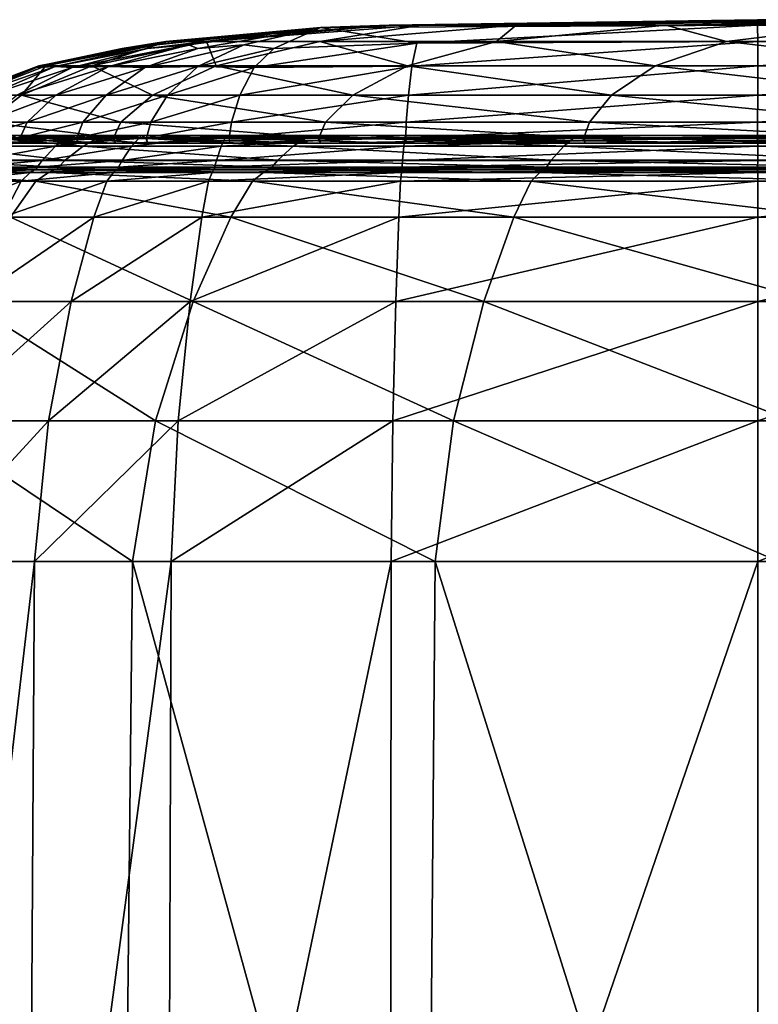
# Model space of a CAD drawing. Header units: millimetres. Extents: x 2387 to 13955, y -4964 to 364.
# Tile 15 of 256: x 2955 to 3002, y -3150 to -3087. Entities that reach past the tile are written whole.
import ezdxf

# ---------------------------------------------------------------- set-up
doc = ezdxf.new("R2010")
doc.units = ezdxf.units.MM
doc.header["$MEASUREMENT"] = 0
doc.layers.add('Predefinito', color=7, linetype='Continuous', true_color=0x000000)

# ---------------------------------------------------------------- blocks, each defined once
blk = doc.blocks.new('Blocco 01')
at = {"layer": 'Predefinito'}
for points in [[(-547.659, 263.077, 277.268), (-547.667, 263.077, 321.345), (-523.639, 263.425, 315.322)], [(-521.92, 263.425, 325.673), (-523.639, 263.425, 315.322), (-547.667, 263.077, 321.345)], [(-547.667, 263.077, 321.345), (-545.63, 263.077, 336.251), (-521.92, 263.425, 325.673)], [(-524.023, 263.425, 174.996), (-547.637, 263.077, 175.682), (-547.659, 263.077, 277.268)], [(-547.659, 263.077, 277.268), (-523.932, 263.425, 274.904), (-524.023, 263.425, 174.996)], [(-523.639, 263.425, 315.322), (-523.932, 263.425, 274.904), (-547.659, 263.077, 277.268)], [(-547.637, 263.077, 175.682), (-524.023, 263.425, 174.996), (-524.016, 263.077, 75.323)], [(-517.552, 263.425, 335.377), (-521.92, 263.425, 325.673), (-545.63, 263.077, 336.251)], [(-545.63, 263.077, 336.251), (-539.515, 263.077, 350.322), (-517.552, 263.425, 335.377)], [(-510.884, 263.425, 343.821), (-517.552, 263.425, 335.377), (-539.515, 263.077, 350.322)], [(-539.515, 263.077, 350.322), (-529.899, 263.077, 362.563), (-510.884, 263.425, 343.821)], [(-502.267, 263.425, 350.391), (-510.884, 263.425, 343.821), (-529.899, 263.077, 362.563)], [(-529.899, 263.077, 362.563), (-517.361, 263.077, 371.98), (-502.267, 263.425, 350.391)], [(-501.725, 263.268, 174.353), (-524.023, 263.425, 174.996), (-523.932, 263.425, 274.904)], [(-524.023, 263.425, 174.996), (-501.725, 263.268, 174.353), (-501.732, 262.927, 75.174)], [(-501.732, 262.927, 75.174), (-524.016, 263.077, 75.323), (-524.023, 263.425, 174.996)], [(-564.802, 261.57, 42.504), (-562.68, 261.918, 77.322), (-552.063, 262.933, 53.848)], [(-552.063, 262.933, 53.848), (-562.673, 261.802, 40.577), (-564.802, 261.57, 42.504)], [(-563.18, 261.57, 37.637), (-562.673, 261.802, 40.577), (-552.063, 262.933, 53.848)], [(-552.063, 262.933, 53.848), (-560.543, 261.802, 37.028), (-563.18, 261.57, 37.637)], [(-552.063, 262.933, 53.848), (-562.68, 261.918, 77.322), (-561.992, 262.034, 176.099)], [(-547.637, 263.077, 175.682), (-561.992, 262.034, 176.099), (-561.981, 262.034, 278.663)], [(-561.992, 262.034, 176.099), (-547.637, 263.077, 175.682), (-552.063, 262.933, 53.848)], [(-561.981, 262.034, 278.663), (-547.659, 263.077, 277.268), (-547.637, 263.077, 175.682)], [(-547.659, 263.077, 277.268), (-561.981, 262.034, 278.663), (-561.89, 262.034, 324.841)], [(-547.667, 263.077, 321.345), (-561.89, 262.034, 324.841), (-559.381, 262.034, 342.343)], [(-561.89, 262.034, 324.841), (-547.667, 263.077, 321.345), (-547.659, 263.077, 277.268)], [(-559.935, 261.57, 34.392), (-560.543, 261.802, 37.028), (-552.063, 262.933, 53.848)], [(-552.063, 262.933, 53.848), (-556.994, 261.802, 34.899), (-559.935, 261.57, 34.392)], [(-559.381, 262.034, 342.343), (-545.63, 263.077, 336.251), (-547.667, 263.077, 321.345)], [(-545.63, 263.077, 336.251), (-559.381, 262.034, 342.343), (-552.12, 262.034, 358.881)], [(-555.068, 261.57, 32.77), (-556.994, 261.802, 34.899), (-552.063, 262.933, 53.848)], [(-552.063, 262.933, 53.848), (-545.885, 261.918, 34.899), (-555.068, 261.57, 32.77)], [(-539.515, 263.077, 350.322), (-552.12, 262.034, 358.881), (-540.778, 262.034, 373.292)], [(-552.12, 262.034, 358.881), (-539.515, 263.077, 350.322), (-545.63, 263.077, 336.251)], [(-524.016, 263.077, 75.323), (-552.063, 262.933, 53.848), (-547.637, 263.077, 175.682)], [(-545.885, 261.918, 34.899), (-552.063, 262.933, 53.848), (-524.016, 263.077, 75.323)], [(-524.016, 263.077, 75.323), (-524.013, 262.034, 35.609), (-545.885, 261.918, 34.899)], [(-540.778, 262.034, 373.292), (-529.899, 263.077, 362.563), (-539.515, 263.077, 350.322)], [(-529.899, 263.077, 362.563), (-540.778, 262.034, 373.292), (-526.024, 262.034, 384.417)], [(-526.024, 262.034, 384.417), (-517.361, 263.077, 371.98), (-529.899, 263.077, 362.563)], [(-517.361, 263.077, 371.98), (-526.024, 262.034, 384.417), (-509.228, 262.034, 391.56)], [(-524.013, 262.034, 35.609), (-524.016, 263.077, 75.323), (-501.732, 262.927, 75.174)], [(-501.732, 262.927, 75.174), (-501.734, 261.898, 35.636), (-524.013, 262.034, 35.609)], [(-570.352, 260.358, 41.251), (-564.802, 261.57, 42.504), (-562.673, 261.802, 40.577)], [(-562.673, 261.802, 40.577), (-569.095, 260.416, 37.628), (-570.352, 260.358, 41.251)], [(-564.802, 261.57, 42.504), (-570.352, 260.358, 41.251), (-570.188, 260.445, 77.068)], [(-570.188, 260.445, 77.068), (-562.68, 261.918, 77.322), (-564.802, 261.57, 42.504)], [(-562.68, 261.918, 77.322), (-570.188, 260.445, 77.068), (-570.148, 260.474, 176.336)], [(-561.992, 262.034, 176.099), (-570.148, 260.474, 176.336), (-570.048, 260.474, 279.426)], [(-570.148, 260.474, 176.336), (-561.992, 262.034, 176.099), (-562.68, 261.918, 77.322)], [(-570.048, 260.474, 279.426), (-561.981, 262.034, 278.663), (-561.992, 262.034, 176.099)], [(-561.981, 262.034, 278.663), (-570.048, 260.474, 279.426), (-569.703, 260.474, 326.711)], [(-561.89, 262.034, 324.841), (-569.703, 260.474, 326.711), (-566.736, 260.474, 345.57)], [(-569.703, 260.474, 326.711), (-561.89, 262.034, 324.841), (-561.981, 262.034, 278.663)], [(-569.095, 260.416, 37.628), (-562.673, 261.802, 40.577), (-563.18, 261.57, 37.637)], [(-563.18, 261.57, 37.637), (-568.014, 260.358, 34.235), (-569.095, 260.416, 37.628)], [(-568.014, 260.358, 34.235), (-563.18, 261.57, 37.637), (-560.543, 261.802, 37.028)], [(-560.543, 261.802, 37.028), (-565.663, 260.416, 31.909), (-568.014, 260.358, 34.235)], [(-566.736, 260.474, 345.57), (-559.381, 262.034, 342.343), (-561.89, 262.034, 324.841)], [(-559.381, 262.034, 342.343), (-566.736, 260.474, 345.57), (-558.767, 260.474, 363.379)], [(-565.663, 260.416, 31.909), (-560.543, 261.802, 37.028), (-559.935, 261.57, 34.392)], [(-559.935, 261.57, 34.392), (-563.337, 260.358, 29.558), (-565.663, 260.416, 31.909)], [(-563.337, 260.358, 29.558), (-559.935, 261.57, 34.392), (-556.994, 261.802, 34.899)], [(-556.994, 261.802, 34.899), (-559.944, 260.416, 28.477), (-563.337, 260.358, 29.558)], [(-559.944, 260.416, 28.477), (-556.994, 261.802, 34.899), (-555.068, 261.57, 32.77)], [(-555.068, 261.57, 32.77), (-556.321, 260.358, 27.22), (-559.944, 260.416, 28.477)], [(-558.767, 260.474, 363.379), (-552.12, 262.034, 358.881), (-559.381, 262.034, 342.343)], [(-552.12, 262.034, 358.881), (-558.767, 260.474, 363.379), (-546.488, 260.474, 378.93)], [(-556.321, 260.358, 27.22), (-555.068, 261.57, 32.77), (-545.885, 261.918, 34.899)], [(-545.885, 261.918, 34.899), (-546.198, 260.445, 27.39), (-556.321, 260.358, 27.22)], [(-546.488, 260.474, 378.93), (-540.778, 262.034, 373.292), (-552.12, 262.034, 358.881)], [(-540.778, 262.034, 373.292), (-546.488, 260.474, 378.93), (-530.593, 260.474, 391.009)], [(-524.013, 262.034, 35.609), (-524.013, 260.474, 27.446), (-546.198, 260.445, 27.39)], [(-546.198, 260.445, 27.39), (-545.885, 261.918, 34.899), (-524.013, 262.034, 35.609)], [(-530.593, 260.474, 391.009), (-526.024, 262.034, 384.417), (-540.778, 262.034, 373.292)], [(-526.024, 262.034, 384.417), (-530.593, 260.474, 391.009), (-512.515, 260.474, 398.885)], [(-512.515, 260.474, 398.885), (-509.228, 262.034, 391.56), (-526.024, 262.034, 384.417)], [(-524.013, 260.474, 27.446), (-524.013, 262.034, 35.609), (-501.734, 261.898, 35.636)], [(-501.734, 261.898, 35.636), (-501.734, 260.352, 27.488), (-524.013, 260.474, 27.446)], [(-570.148, 260.474, 176.336), (-575.162, 258.575, 176.482), (-575.008, 258.575, 279.896)], [(-575.162, 258.575, 176.482), (-570.148, 260.474, 176.336), (-570.188, 260.445, 77.068)], [(-570.188, 260.445, 77.068), (-574.969, 258.575, 76.875), (-575.162, 258.575, 176.482)], [(-575.008, 258.575, 279.896), (-570.048, 260.474, 279.426), (-570.148, 260.474, 176.336)], [(-570.048, 260.474, 279.426), (-575.008, 258.575, 279.896), (-574.508, 258.576, 327.862)], [(-574.969, 258.575, 76.875), (-570.188, 260.445, 77.068), (-570.352, 260.358, 41.251)], [(-570.352, 260.358, 41.251), (-574.428, 258.575, 40.33), (-574.969, 258.575, 76.875)], [(-569.703, 260.474, 326.711), (-574.508, 258.576, 327.862), (-571.258, 258.576, 347.553)], [(-574.508, 258.576, 327.862), (-569.703, 260.474, 326.711), (-570.048, 260.474, 279.426)], [(-574.428, 258.575, 40.33), (-570.352, 260.358, 41.251), (-569.095, 260.416, 37.628)], [(-569.095, 260.416, 37.628), (-573.354, 258.575, 35.676), (-574.428, 258.575, 40.33)], [(-573.354, 258.575, 35.676), (-569.095, 260.416, 37.628), (-568.014, 260.358, 34.235)], [(-568.014, 260.358, 34.235), (-571.564, 258.575, 31.737), (-573.354, 258.575, 35.676)], [(-571.564, 258.575, 31.737), (-568.014, 260.358, 34.235), (-565.663, 260.416, 31.909)], [(-565.663, 260.416, 31.909), (-569.057, 258.575, 28.514), (-571.564, 258.575, 31.737)], [(-571.258, 258.576, 347.553), (-566.736, 260.474, 345.57), (-569.703, 260.474, 326.711)], [(-566.736, 260.474, 345.57), (-571.258, 258.576, 347.553), (-562.853, 258.576, 366.145)], [(-569.057, 258.575, 28.514), (-565.663, 260.416, 31.909), (-563.337, 260.358, 29.558)], [(-563.337, 260.358, 29.558), (-565.835, 258.575, 26.008), (-569.057, 258.575, 28.514)], [(-562.853, 258.576, 366.145), (-558.767, 260.474, 363.379), (-566.736, 260.474, 345.57)], [(-565.835, 258.575, 26.008), (-563.337, 260.358, 29.558), (-559.944, 260.416, 28.477)], [(-559.944, 260.416, 28.477), (-561.896, 258.575, 24.218), (-565.835, 258.575, 26.008)], [(-558.767, 260.474, 363.379), (-562.853, 258.576, 366.145), (-549.999, 258.576, 382.395)], [(-561.896, 258.575, 24.218), (-559.944, 260.416, 28.477), (-556.321, 260.358, 27.22)], [(-556.321, 260.358, 27.22), (-557.242, 258.575, 23.144), (-561.896, 258.575, 24.218)], [(-549.999, 258.576, 382.395), (-546.488, 260.474, 378.93), (-558.767, 260.474, 363.379)], [(-557.242, 258.575, 23.144), (-556.321, 260.358, 27.22), (-546.198, 260.445, 27.39)], [(-546.198, 260.445, 27.39), (-546.428, 258.575, 22.607), (-557.242, 258.575, 23.144)], [(-546.488, 260.474, 378.93), (-549.999, 258.576, 382.395), (-533.402, 258.576, 395.062)], [(-533.402, 258.576, 395.062), (-530.593, 260.474, 391.009), (-546.488, 260.474, 378.93)], [(-524.013, 260.474, 27.446), (-524.013, 258.575, 22.428), (-546.428, 258.575, 22.607)], [(-546.428, 258.575, 22.607), (-546.198, 260.445, 27.39), (-524.013, 260.474, 27.446)], [(-530.593, 260.474, 391.009), (-533.402, 258.576, 395.062), (-514.536, 258.576, 403.388)], [(-514.536, 258.576, 403.388), (-512.515, 260.474, 398.885), (-530.593, 260.474, 391.009)], [(-524.013, 258.575, 22.428), (-524.013, 260.474, 27.446), (-501.734, 260.352, 27.488)], [(-501.734, 260.352, 27.488), (-501.734, 258.463, 22.482), (-524.013, 258.575, 22.428)], [(-573.504, 256.86, 348.548), (-571.258, 258.576, 347.553), (-574.508, 258.576, 327.862)], [(-573.674, 256.857, 30.246), (-571.564, 258.575, 31.737), (-569.057, 258.575, 28.514)], [(-569.057, 258.575, 28.514), (-570.898, 256.857, 26.674), (-573.674, 256.857, 30.246)], [(-571.258, 258.576, 347.553), (-573.504, 256.86, 348.548), (-564.884, 256.859, 367.526)], [(-564.884, 256.859, 367.526), (-562.853, 258.576, 366.145), (-571.258, 258.576, 347.553)], [(-565.835, 258.575, 26.008), (-567.326, 256.857, 23.898), (-570.898, 256.857, 26.674)], [(-570.898, 256.857, 26.674), (-569.057, 258.575, 28.514), (-565.835, 258.575, 26.008)], [(-567.326, 256.857, 23.898), (-565.835, 258.575, 26.008), (-561.896, 258.575, 24.218)], [(-561.896, 258.575, 24.218), (-562.957, 256.858, 21.915), (-567.326, 256.857, 23.898)], [(-562.853, 258.576, 366.145), (-564.884, 256.859, 367.526), (-551.747, 256.859, 384.119)], [(-557.242, 258.575, 23.144), (-557.79, 256.858, 20.725), (-562.957, 256.858, 21.915)], [(-562.957, 256.858, 21.915), (-561.896, 258.575, 24.218), (-557.242, 258.575, 23.144)], [(-551.747, 256.859, 384.119), (-549.999, 258.576, 382.395), (-562.853, 258.576, 366.145)], [(-557.79, 256.858, 20.725), (-557.242, 258.575, 23.144), (-546.428, 258.575, 22.607)], [(-546.428, 258.575, 22.607), (-546.562, 256.859, 20.13), (-557.79, 256.858, 20.725)], [(-549.999, 258.576, 382.395), (-551.747, 256.859, 384.119), (-534.806, 256.859, 397.075)], [(-534.806, 256.859, 397.075), (-533.402, 258.576, 395.062), (-549.999, 258.576, 382.395)], [(-524.013, 258.575, 22.428), (-524.015, 256.859, 19.932), (-546.562, 256.859, 20.13)], [(-546.562, 256.859, 20.13), (-546.428, 258.575, 22.607), (-524.013, 258.575, 22.428)], [(-533.402, 258.576, 395.062), (-534.806, 256.859, 397.075), (-515.55, 256.86, 405.624)], [(-515.55, 256.86, 405.624), (-514.536, 258.576, 403.388), (-533.402, 258.576, 395.062)], [(-524.015, 256.859, 19.932), (-524.013, 258.575, 22.428), (-501.734, 258.463, 22.482)], [(-501.734, 258.463, 22.482), (-501.747, 256.754, 19.994), (-524.015, 256.859, 19.932)], [(-574.189, 255.839, 29.866), (-573.674, 256.857, 30.246), (-570.898, 256.857, 26.674)], [(-570.898, 256.857, 26.674), (-571.355, 255.837, 26.217), (-574.189, 255.839, 29.866)], [(-573.504, 256.86, 348.548), (-574.032, 255.846, 348.809), (-565.365, 255.845, 367.87)], [(-565.365, 255.845, 367.87), (-564.884, 256.859, 367.526), (-573.504, 256.86, 348.548)], [(-567.326, 256.857, 23.898), (-567.706, 255.839, 23.383), (-571.355, 255.837, 26.217)], [(-571.355, 255.837, 26.217), (-570.898, 256.857, 26.674), (-567.326, 256.857, 23.898)], [(-567.706, 255.839, 23.383), (-567.326, 256.857, 23.898), (-562.957, 256.858, 21.915)], [(-562.957, 256.858, 21.915), (-563.233, 255.841, 21.361), (-567.706, 255.839, 23.383)], [(-564.884, 256.859, 367.526), (-565.365, 255.845, 367.87), (-552.171, 255.845, 384.532)], [(-552.171, 255.845, 384.532), (-551.747, 256.859, 384.119), (-564.884, 256.859, 367.526)], [(-557.79, 256.858, 20.725), (-557.926, 255.844, 20.147), (-563.233, 255.841, 21.361)], [(-563.233, 255.841, 21.361), (-562.957, 256.858, 21.915), (-557.79, 256.858, 20.725)], [(-557.926, 255.844, 20.147), (-557.79, 256.858, 20.725), (-546.562, 256.859, 20.13)], [(-546.562, 256.859, 20.13), (-546.587, 255.846, 19.539), (-557.926, 255.844, 20.147)], [(-551.747, 256.859, 384.119), (-552.171, 255.845, 384.532), (-535.16, 255.846, 397.548)], [(-535.16, 255.846, 397.548), (-534.806, 256.859, 397.075), (-551.747, 256.859, 384.119)], [(-524.015, 256.859, 19.932), (-524.02, 255.847, 19.337), (-546.587, 255.846, 19.539)], [(-546.587, 255.846, 19.539), (-546.562, 256.859, 20.13), (-524.015, 256.859, 19.932)], [(-534.806, 256.859, 397.075), (-535.16, 255.846, 397.548), (-515.82, 255.847, 406.148)], [(-515.82, 255.847, 406.148), (-515.55, 256.86, 405.624), (-534.806, 256.859, 397.075)], [(-524.02, 255.847, 19.337), (-524.015, 256.859, 19.932), (-501.747, 256.754, 19.994)], [(-501.747, 256.754, 19.994), (-501.787, 255.745, 19.401), (-524.02, 255.847, 19.337)], [(-574.801, 255.996, 349.118), (-576.171, 255.304, 349.708), (-567.293, 255.304, 369.15)], [(-574.087, 255.809, 348.834), (-574.801, 255.996, 349.118), (-566.057, 255.995, 368.32)], [(-567.293, 255.304, 369.15), (-566.057, 255.995, 368.32), (-574.801, 255.996, 349.118)], [(-574.059, 255.496, 29.945), (-574.189, 255.839, 29.866), (-571.355, 255.837, 26.217)], [(-566.057, 255.995, 368.32), (-565.416, 255.808, 367.904), (-574.087, 255.809, 348.834)], [(-571.355, 255.837, 26.217), (-571.248, 255.494, 26.324), (-574.059, 255.496, 29.945)], [(-565.231, 255.504, 367.791), (-565.365, 255.845, 367.87), (-574.032, 255.846, 348.809)], [(-574.032, 255.846, 348.809), (-573.88, 255.506, 348.763), (-565.231, 255.504, 367.791)], [(-568.18, 255.994, 22.685), (-569.074, 255.302, 21.405), (-573.064, 255.302, 24.508)], [(-573.064, 255.302, 24.508), (-571.953, 255.994, 25.619), (-568.18, 255.994, 22.685)], [(-567.741, 255.803, 23.333), (-568.18, 255.994, 22.685), (-571.953, 255.994, 25.619)], [(-571.953, 255.994, 25.619), (-571.398, 255.802, 26.174), (-567.741, 255.803, 23.333)], [(-571.248, 255.494, 26.324), (-571.355, 255.837, 26.217), (-567.706, 255.839, 23.383)], [(-567.706, 255.839, 23.383), (-567.627, 255.496, 23.513), (-571.248, 255.494, 26.324)], [(-569.074, 255.302, 21.405), (-568.18, 255.994, 22.685), (-563.564, 255.995, 20.589)], [(-563.564, 255.995, 20.589), (-564.198, 255.302, 19.189), (-569.074, 255.302, 21.405)], [(-563.258, 255.806, 21.306), (-563.564, 255.995, 20.589), (-568.18, 255.994, 22.685)], [(-568.18, 255.994, 22.685), (-567.741, 255.803, 23.333), (-563.258, 255.806, 21.306)], [(-567.627, 255.496, 23.513), (-567.706, 255.839, 23.383), (-563.233, 255.841, 21.361)], [(-563.233, 255.841, 21.361), (-563.18, 255.499, 21.508), (-567.627, 255.496, 23.513)], [(-566.057, 255.995, 368.32), (-567.293, 255.304, 369.15), (-553.814, 255.304, 386.161)], [(-565.416, 255.808, 367.904), (-566.057, 255.995, 368.32), (-552.755, 255.995, 385.114)], [(-553.814, 255.304, 386.161), (-552.755, 255.995, 385.114), (-566.057, 255.995, 368.32)], [(-552.755, 255.995, 385.114), (-552.214, 255.808, 384.574), (-565.416, 255.808, 367.904)], [(-565.365, 255.845, 367.87), (-565.231, 255.504, 367.791), (-552.061, 255.504, 384.421)], [(-552.061, 255.504, 384.421), (-552.171, 255.845, 384.532), (-565.365, 255.845, 367.87)], [(-558.104, 255.995, 19.332), (-558.435, 255.303, 17.86), (-564.198, 255.302, 19.189)], [(-564.198, 255.302, 19.189), (-563.564, 255.995, 20.589), (-558.104, 255.995, 19.332)], [(-557.939, 255.808, 20.089), (-558.104, 255.995, 19.332), (-563.564, 255.995, 20.589)], [(-563.564, 255.995, 20.589), (-563.258, 255.806, 21.306), (-557.939, 255.808, 20.089)], [(-563.18, 255.499, 21.508), (-563.233, 255.841, 21.361), (-557.926, 255.844, 20.147)], [(-557.926, 255.844, 20.147), (-557.894, 255.503, 20.303), (-563.18, 255.499, 21.508)], [(-558.435, 255.303, 17.86), (-558.104, 255.995, 19.332), (-546.641, 255.996, 18.703)], [(-546.641, 255.996, 18.703), (-546.726, 255.303, 17.195), (-558.435, 255.303, 17.86)], [(-546.59, 255.81, 19.48), (-546.641, 255.996, 18.703), (-558.104, 255.995, 19.332)], [(-558.104, 255.995, 19.332), (-557.939, 255.808, 20.089), (-546.59, 255.81, 19.48)], [(-557.894, 255.503, 20.303), (-557.926, 255.844, 20.147), (-546.587, 255.846, 19.539)], [(-546.587, 255.846, 19.539), (-546.573, 255.506, 19.701), (-557.894, 255.503, 20.303)], [(-552.755, 255.995, 385.114), (-553.814, 255.304, 386.161), (-536.455, 255.304, 399.465)], [(-552.214, 255.808, 384.574), (-552.755, 255.995, 385.114), (-535.612, 255.995, 398.238)], [(-536.455, 255.304, 399.465), (-535.612, 255.995, 398.238), (-552.755, 255.995, 385.114)], [(-535.612, 255.995, 398.238), (-535.194, 255.809, 397.598), (-552.214, 255.808, 384.574)], [(-535.083, 255.505, 397.413), (-535.16, 255.846, 397.548), (-552.171, 255.845, 384.532)], [(-552.171, 255.845, 384.532), (-552.061, 255.504, 384.421), (-535.083, 255.505, 397.413)], [(-524.015, 255.996, 18.493), (-524.013, 255.303, 16.974), (-546.726, 255.303, 17.195)], [(-546.726, 255.303, 17.195), (-546.641, 255.996, 18.703), (-524.015, 255.996, 18.493)], [(-524.02, 255.811, 19.277), (-524.015, 255.996, 18.493), (-546.641, 255.996, 18.703)], [(-546.641, 255.996, 18.703), (-546.59, 255.81, 19.48), (-524.02, 255.811, 19.277)], [(-546.573, 255.506, 19.701), (-546.587, 255.846, 19.539), (-524.02, 255.847, 19.337)], [(-524.02, 255.847, 19.337), (-524.023, 255.508, 19.499), (-546.573, 255.506, 19.701)], [(-535.612, 255.995, 398.238), (-536.455, 255.304, 399.465), (-516.731, 255.304, 408.281)], [(-535.194, 255.809, 397.598), (-535.612, 255.995, 398.238), (-516.13, 255.996, 406.917)], [(-516.731, 255.304, 408.281), (-516.13, 255.996, 406.917), (-535.612, 255.995, 398.238)], [(-516.13, 255.996, 406.917), (-515.844, 255.81, 406.203), (-535.194, 255.809, 397.598)], [(-515.774, 255.506, 405.996), (-515.82, 255.847, 406.148), (-535.16, 255.846, 397.548)], [(-535.16, 255.846, 397.548), (-535.083, 255.505, 397.413), (-515.774, 255.506, 405.996)], [(-524.023, 255.508, 19.499), (-524.02, 255.847, 19.337), (-501.787, 255.745, 19.401)], [(-524.015, 255.996, 18.493), (-524.02, 255.811, 19.277), (-501.787, 255.709, 19.341)], [(-501.787, 255.709, 19.341), (-501.747, 255.893, 18.561), (-524.015, 255.996, 18.493)], [(-524.013, 255.303, 16.974), (-524.015, 255.996, 18.493), (-501.747, 255.893, 18.561)], [(-501.747, 255.893, 18.561), (-501.734, 255.203, 17.047), (-524.013, 255.303, 16.974)], [(-576.171, 255.304, 349.708), (-577.46, 254.404, 350.276), (-568.458, 254.404, 369.94)], [(-568.458, 254.404, 369.94), (-567.293, 255.304, 369.15), (-576.171, 255.304, 349.708)], [(-574.239, 255.803, 29.831), (-574.059, 255.496, 29.945), (-571.248, 255.494, 26.324)], [(-571.248, 255.494, 26.324), (-571.398, 255.802, 26.174), (-574.239, 255.803, 29.831)], [(-569.074, 255.302, 21.405), (-569.928, 254.399, 20.194), (-574.119, 254.399, 23.453)], [(-574.119, 254.399, 23.453), (-573.064, 255.302, 24.508), (-569.074, 255.302, 21.405)], [(-573.88, 255.506, 348.763), (-574.087, 255.809, 348.834), (-565.416, 255.808, 367.904)], [(-565.416, 255.808, 367.904), (-565.231, 255.504, 367.791), (-573.88, 255.506, 348.763)], [(-567.627, 255.496, 23.513), (-567.741, 255.803, 23.333), (-571.398, 255.802, 26.174)], [(-571.398, 255.802, 26.174), (-571.248, 255.494, 26.324), (-567.627, 255.496, 23.513)], [(-569.928, 254.399, 20.194), (-569.074, 255.302, 21.405), (-564.198, 255.302, 19.189)], [(-564.198, 255.302, 19.189), (-564.804, 254.4, 17.867), (-569.928, 254.399, 20.194)], [(-567.293, 255.304, 369.15), (-568.458, 254.404, 369.94), (-554.816, 254.403, 387.15)], [(-563.18, 255.499, 21.508), (-563.258, 255.806, 21.306), (-567.741, 255.803, 23.333)], [(-567.741, 255.803, 23.333), (-567.627, 255.496, 23.513), (-563.18, 255.499, 21.508)], [(-554.816, 254.403, 387.15), (-553.814, 255.304, 386.161), (-567.293, 255.304, 369.15)], [(-565.231, 255.504, 367.791), (-565.416, 255.808, 367.904), (-552.214, 255.808, 384.574)], [(-552.214, 255.808, 384.574), (-552.061, 255.504, 384.421), (-565.231, 255.504, 367.791)], [(-558.435, 255.303, 17.86), (-558.749, 254.401, 16.471), (-564.804, 254.4, 17.867)], [(-564.804, 254.4, 17.867), (-564.198, 255.302, 19.189), (-558.435, 255.303, 17.86)], [(-557.894, 255.503, 20.303), (-557.939, 255.808, 20.089), (-563.258, 255.806, 21.306)], [(-563.258, 255.806, 21.306), (-563.18, 255.499, 21.508), (-557.894, 255.503, 20.303)], [(-558.749, 254.401, 16.471), (-558.435, 255.303, 17.86), (-546.726, 255.303, 17.195)], [(-546.726, 255.303, 17.195), (-546.804, 254.401, 15.773), (-558.749, 254.401, 16.471)], [(-546.573, 255.506, 19.701), (-546.59, 255.81, 19.48), (-557.939, 255.808, 20.089)], [(-557.939, 255.808, 20.089), (-557.894, 255.503, 20.303), (-546.573, 255.506, 19.701)], [(-553.814, 255.304, 386.161), (-554.816, 254.403, 387.15), (-537.257, 254.404, 400.621)], [(-537.257, 254.404, 400.621), (-536.455, 255.304, 399.465), (-553.814, 255.304, 386.161)], [(-552.061, 255.504, 384.421), (-552.214, 255.808, 384.574), (-535.194, 255.809, 397.598)], [(-535.194, 255.809, 397.598), (-535.083, 255.505, 397.413), (-552.061, 255.504, 384.421)], [(-524.013, 255.303, 16.974), (-524.013, 254.401, 15.54), (-546.804, 254.401, 15.773)], [(-546.804, 254.401, 15.773), (-546.726, 255.303, 17.195), (-524.013, 255.303, 16.974)], [(-524.023, 255.508, 19.499), (-524.02, 255.811, 19.277), (-546.59, 255.81, 19.48)], [(-546.59, 255.81, 19.48), (-546.573, 255.506, 19.701), (-524.023, 255.508, 19.499)], [(-536.455, 255.304, 399.465), (-537.257, 254.404, 400.621), (-517.309, 254.404, 409.566)], [(-517.309, 254.404, 409.566), (-516.731, 255.304, 408.281), (-536.455, 255.304, 399.465)], [(-535.083, 255.505, 397.413), (-535.194, 255.809, 397.598), (-515.844, 255.81, 406.203)], [(-515.844, 255.81, 406.203), (-515.774, 255.506, 405.996), (-535.083, 255.505, 397.413)], [(-524.02, 255.811, 19.277), (-524.023, 255.508, 19.499), (-501.813, 255.408, 19.563)], [(-501.787, 255.745, 19.401), (-501.813, 255.408, 19.563), (-524.023, 255.508, 19.499)], [(-501.813, 255.408, 19.563), (-501.787, 255.709, 19.341), (-524.02, 255.811, 19.277)], [(-524.013, 254.401, 15.54), (-524.013, 255.303, 16.974), (-501.734, 255.203, 17.047)], [(-501.734, 255.203, 17.047), (-501.737, 254.304, 15.618), (-524.013, 254.401, 15.54)], [(-577.935, 253.962, 350.489), (-578.035, 253.811, 350.537), (-568.979, 253.811, 370.298)], [(-577.46, 254.404, 350.276), (-577.935, 253.962, 350.489), (-568.888, 253.962, 370.234)], [(-568.979, 253.811, 370.298), (-568.888, 253.962, 370.234), (-577.935, 253.962, 350.489)], [(-568.888, 253.962, 370.234), (-568.458, 254.404, 369.94), (-577.46, 254.404, 350.276)], [(-570.245, 253.958, 19.748), (-570.312, 253.81, 19.656), (-574.59, 253.81, 22.982)], [(-574.59, 253.81, 22.982), (-574.509, 253.958, 23.063), (-570.245, 253.958, 19.748)], [(-569.928, 254.399, 20.194), (-570.245, 253.958, 19.748), (-574.509, 253.958, 23.063)], [(-574.509, 253.958, 23.063), (-574.119, 254.399, 23.453), (-569.928, 254.399, 20.194)], [(-570.312, 253.81, 19.656), (-570.245, 253.958, 19.748), (-565.031, 253.959, 17.381)], [(-565.031, 253.959, 17.381), (-565.079, 253.811, 17.28), (-570.312, 253.81, 19.656)], [(-570.245, 253.958, 19.748), (-569.928, 254.399, 20.194), (-564.804, 254.4, 17.867)], [(-564.804, 254.4, 17.867), (-565.031, 253.959, 17.381), (-570.245, 253.958, 19.748)], [(-568.888, 253.962, 370.234), (-568.979, 253.811, 370.298), (-555.267, 253.811, 387.593)], [(-568.458, 254.404, 369.94), (-568.888, 253.962, 370.234), (-555.187, 253.962, 387.515)], [(-555.267, 253.811, 387.593), (-555.187, 253.962, 387.515), (-568.888, 253.962, 370.234)], [(-555.187, 253.962, 387.515), (-554.816, 254.403, 387.15), (-568.458, 254.404, 369.94)], [(-558.865, 253.96, 15.961), (-558.89, 253.811, 15.855), (-565.079, 253.811, 17.28)], [(-565.079, 253.811, 17.28), (-565.031, 253.959, 17.381), (-558.865, 253.96, 15.961)], [(-558.749, 254.401, 16.471), (-558.865, 253.96, 15.961), (-565.031, 253.959, 17.381)], [(-565.031, 253.959, 17.381), (-564.804, 254.4, 17.867), (-558.749, 254.401, 16.471)], [(-558.89, 253.811, 15.855), (-558.865, 253.96, 15.961), (-546.832, 253.961, 15.25)], [(-546.832, 253.961, 15.25), (-546.837, 253.812, 15.142), (-558.89, 253.811, 15.855)], [(-558.865, 253.96, 15.961), (-558.749, 254.401, 16.471), (-546.804, 254.401, 15.773)], [(-546.804, 254.401, 15.773), (-546.832, 253.961, 15.25), (-558.865, 253.96, 15.961)], [(-555.187, 253.962, 387.515), (-555.267, 253.811, 387.593), (-537.622, 253.811, 401.136)], [(-554.816, 254.403, 387.15), (-555.187, 253.962, 387.515), (-537.557, 253.962, 401.046)], [(-537.622, 253.811, 401.136), (-537.557, 253.962, 401.046), (-555.187, 253.962, 387.515)], [(-537.557, 253.962, 401.046), (-537.257, 254.404, 400.621), (-554.816, 254.403, 387.15)], [(-524.014, 253.961, 15.014), (-524.015, 253.812, 14.904), (-546.837, 253.812, 15.142)], [(-546.837, 253.812, 15.142), (-546.832, 253.961, 15.25), (-524.014, 253.961, 15.014)], [(-524.013, 254.401, 15.54), (-524.014, 253.961, 15.014), (-546.832, 253.961, 15.25)], [(-546.832, 253.961, 15.25), (-546.804, 254.401, 15.773), (-524.013, 254.401, 15.54)], [(-537.557, 253.962, 401.046), (-537.622, 253.811, 401.136), (-517.577, 253.812, 410.138)], [(-537.257, 254.404, 400.621), (-537.557, 253.962, 401.046), (-517.527, 253.962, 410.038)], [(-517.577, 253.812, 410.138), (-517.527, 253.962, 410.038), (-537.557, 253.962, 401.046)], [(-517.527, 253.962, 410.038), (-517.309, 254.404, 409.566), (-537.257, 254.404, 400.621)], [(-524.015, 253.812, 14.904), (-524.014, 253.961, 15.014), (-501.744, 253.866, 15.093)], [(-524.014, 253.961, 15.014), (-524.013, 254.401, 15.54), (-501.737, 254.304, 15.618)], [(-501.737, 254.304, 15.618), (-501.744, 253.866, 15.093), (-524.014, 253.961, 15.014)], [(-578.64, 253.618, 350.794), (-579.545, 253.057, 351.189), (-570.342, 253.057, 371.214)], [(-578.204, 253.783, 350.608), (-578.64, 253.618, 350.794), (-569.525, 253.618, 370.662)], [(-570.342, 253.057, 371.214), (-569.525, 253.618, 370.662), (-578.64, 253.618, 350.794)], [(-578.035, 253.811, 350.537), (-578.204, 253.783, 350.608), (-569.131, 253.783, 370.399)], [(-569.525, 253.618, 370.662), (-569.131, 253.783, 370.399), (-578.204, 253.783, 350.608)], [(-569.131, 253.783, 370.399), (-568.979, 253.811, 370.298), (-578.035, 253.811, 350.537)], [(-575.806, 253.062, 21.766), (-575.068, 253.624, 22.504), (-570.695, 253.623, 19.102)], [(-570.695, 253.623, 19.102), (-571.291, 253.061, 18.254), (-575.806, 253.062, 21.766)], [(-570.415, 253.786, 19.505), (-570.695, 253.623, 19.102), (-575.068, 253.624, 22.504)], [(-575.068, 253.624, 22.504), (-574.719, 253.786, 22.853), (-570.415, 253.786, 19.505)], [(-570.312, 253.81, 19.656), (-570.415, 253.786, 19.505), (-574.719, 253.786, 22.853)], [(-574.719, 253.786, 22.853), (-574.59, 253.81, 22.982), (-570.312, 253.81, 19.656)], [(-571.291, 253.061, 18.254), (-570.695, 253.623, 19.102), (-565.351, 253.622, 16.672)], [(-565.351, 253.622, 16.672), (-565.773, 253.061, 15.745), (-571.291, 253.061, 18.254)], [(-570.695, 253.623, 19.102), (-570.415, 253.786, 19.505), (-565.153, 253.786, 17.114)], [(-565.153, 253.786, 17.114), (-565.351, 253.622, 16.672), (-570.695, 253.623, 19.102)], [(-570.415, 253.786, 19.505), (-570.312, 253.81, 19.656), (-565.079, 253.811, 17.28)], [(-565.079, 253.811, 17.28), (-565.153, 253.786, 17.114), (-570.415, 253.786, 19.505)], [(-569.525, 253.618, 370.662), (-570.342, 253.057, 371.214), (-556.434, 253.058, 388.747)], [(-569.131, 253.783, 370.399), (-569.525, 253.618, 370.662), (-555.732, 253.618, 388.054)], [(-556.434, 253.058, 388.747), (-555.732, 253.618, 388.054), (-569.525, 253.618, 370.662)], [(-568.979, 253.811, 370.298), (-569.131, 253.783, 370.399), (-555.396, 253.783, 387.721)], [(-555.732, 253.618, 388.054), (-555.396, 253.783, 387.721), (-569.131, 253.783, 370.399)], [(-555.396, 253.783, 387.721), (-555.267, 253.811, 387.593), (-568.979, 253.811, 370.298)], [(-559.032, 253.622, 15.213), (-559.252, 253.06, 14.239), (-565.773, 253.061, 15.745)], [(-565.773, 253.061, 15.745), (-565.351, 253.622, 16.672), (-559.032, 253.622, 15.213)], [(-565.351, 253.622, 16.672), (-565.153, 253.786, 17.114), (-558.928, 253.785, 15.678)], [(-558.928, 253.785, 15.678), (-559.032, 253.622, 15.213), (-565.351, 253.622, 16.672)], [(-558.89, 253.811, 15.855), (-558.928, 253.785, 15.678), (-565.153, 253.786, 17.114)], [(-565.153, 253.786, 17.114), (-565.079, 253.811, 17.28), (-558.89, 253.811, 15.855)], [(-559.252, 253.06, 14.239), (-559.032, 253.622, 15.213), (-546.875, 253.621, 14.483)], [(-546.875, 253.621, 14.483), (-546.931, 253.06, 13.486), (-559.252, 253.06, 14.239)], [(-559.032, 253.622, 15.213), (-558.928, 253.785, 15.678), (-546.847, 253.785, 14.961)], [(-546.847, 253.785, 14.961), (-546.875, 253.621, 14.483), (-559.032, 253.622, 15.213)], [(-558.928, 253.785, 15.678), (-558.89, 253.811, 15.855), (-546.837, 253.812, 15.142)], [(-546.837, 253.812, 15.142), (-546.847, 253.785, 14.961), (-558.928, 253.785, 15.678)], [(-555.732, 253.618, 388.054), (-556.434, 253.058, 388.747), (-538.551, 253.057, 402.489)], [(-555.396, 253.783, 387.721), (-555.732, 253.618, 388.054), (-537.99, 253.618, 401.679)], [(-538.551, 253.057, 402.489), (-537.99, 253.618, 401.679), (-555.732, 253.618, 388.054)], [(-555.267, 253.811, 387.593), (-555.396, 253.783, 387.721), (-537.724, 253.783, 401.288)], [(-537.99, 253.618, 401.679), (-537.724, 253.783, 401.288), (-555.396, 253.783, 387.721)], [(-537.724, 253.783, 401.288), (-537.622, 253.811, 401.136), (-555.267, 253.811, 387.593)], [(-524.013, 253.621, 14.24), (-524.013, 253.06, 13.235), (-546.931, 253.06, 13.486)], [(-546.931, 253.06, 13.486), (-546.875, 253.621, 14.483), (-524.013, 253.621, 14.24)], [(-524.014, 253.786, 14.721), (-524.013, 253.621, 14.24), (-546.875, 253.621, 14.483)], [(-546.875, 253.621, 14.483), (-546.847, 253.785, 14.961), (-524.014, 253.786, 14.721)], [(-524.015, 253.812, 14.904), (-524.014, 253.786, 14.721), (-546.847, 253.785, 14.961)], [(-546.847, 253.785, 14.961), (-546.837, 253.812, 15.142), (-524.015, 253.812, 14.904)], [(-537.99, 253.618, 401.679), (-538.551, 253.057, 402.489), (-518.239, 253.058, 411.642)], [(-537.724, 253.783, 401.288), (-537.99, 253.618, 401.679), (-517.837, 253.618, 410.741)], [(-518.239, 253.058, 411.642), (-517.837, 253.618, 410.741), (-537.99, 253.618, 401.679)], [(-537.622, 253.811, 401.136), (-537.724, 253.783, 401.288), (-517.648, 253.783, 410.306)], [(-517.837, 253.618, 410.741), (-517.648, 253.783, 410.306), (-537.724, 253.783, 401.288)], [(-517.648, 253.783, 410.306), (-517.577, 253.812, 410.138), (-537.622, 253.811, 401.136)], [(-501.744, 253.866, 15.093), (-501.749, 253.717, 14.984), (-524.015, 253.812, 14.904)], [(-524.014, 253.786, 14.721), (-524.015, 253.812, 14.904), (-501.749, 253.717, 14.984)], [(-501.749, 253.717, 14.984), (-501.744, 253.691, 14.801), (-524.014, 253.786, 14.721)], [(-524.013, 253.621, 14.24), (-524.014, 253.786, 14.721), (-501.744, 253.691, 14.801)], [(-501.744, 253.691, 14.801), (-501.737, 253.527, 14.322), (-524.013, 253.621, 14.24)], [(-524.013, 253.06, 13.235), (-524.013, 253.621, 14.24), (-501.737, 253.527, 14.322)], [(-501.737, 253.527, 14.322), (-501.734, 252.967, 13.32), (-524.013, 253.06, 13.235)], [(-571.963, 250.751, 372.311), (-570.342, 253.057, 371.214), (-579.545, 253.057, 351.189)], [(-577.271, 250.752, 20.301), (-575.806, 253.062, 21.766), (-571.291, 253.061, 18.254)], [(-571.291, 253.061, 18.254), (-572.476, 250.752, 16.571), (-577.271, 250.752, 20.301)], [(-572.476, 250.752, 16.571), (-571.291, 253.061, 18.254), (-565.773, 253.061, 15.745)], [(-565.773, 253.061, 15.745), (-566.615, 250.751, 13.906), (-572.476, 250.752, 16.571)], [(-570.342, 253.057, 371.214), (-571.963, 250.751, 372.311), (-557.827, 250.751, 390.122)], [(-557.827, 250.751, 390.122), (-556.434, 253.058, 388.747), (-570.342, 253.057, 371.214)], [(-566.615, 250.751, 13.906), (-565.773, 253.061, 15.745), (-559.252, 253.06, 14.239)], [(-559.252, 253.06, 14.239), (-559.688, 250.751, 12.308), (-566.615, 250.751, 13.906)], [(-559.688, 250.751, 12.308), (-559.252, 253.06, 14.239), (-546.931, 253.06, 13.486)], [(-546.931, 253.06, 13.486), (-547.04, 250.751, 11.508), (-559.688, 250.751, 12.308)], [(-556.434, 253.058, 388.747), (-557.827, 250.751, 390.122), (-539.665, 250.751, 404.097)], [(-539.665, 250.751, 404.097), (-538.551, 253.057, 402.489), (-556.434, 253.058, 388.747)], [(-524.013, 253.06, 13.235), (-524.013, 250.751, 11.242), (-547.04, 250.751, 11.508)], [(-547.04, 250.751, 11.508), (-546.931, 253.06, 13.486), (-524.013, 253.06, 13.235)], [(-538.551, 253.057, 402.489), (-539.665, 250.751, 404.097), (-519.041, 250.751, 413.428)], [(-519.041, 250.751, 413.428), (-518.239, 253.058, 411.642), (-538.551, 253.057, 402.489)], [(-524.013, 250.751, 11.242), (-524.013, 253.06, 13.235), (-501.734, 252.967, 13.32)], [(-501.734, 252.967, 13.32), (-501.734, 250.667, 11.334), (-524.013, 250.751, 11.242)], [(-571.963, 250.751, 372.311), (-574.768, 245.346, 374.21), (-560.237, 245.346, 392.501)], [(-574.522, 245.346, 13.663), (-572.476, 250.752, 16.571), (-566.615, 250.751, 13.906)], [(-566.615, 250.751, 13.906), (-568.069, 245.346, 10.73), (-574.522, 245.346, 13.663)], [(-560.237, 245.346, 392.501), (-557.827, 250.751, 390.122), (-571.963, 250.751, 372.311)], [(-559.688, 250.751, 12.308), (-560.442, 245.346, 8.97), (-568.069, 245.346, 10.73)], [(-568.069, 245.346, 10.73), (-566.615, 250.751, 13.906), (-559.688, 250.751, 12.308)], [(-560.442, 245.346, 8.97), (-559.688, 250.751, 12.308), (-547.04, 250.751, 11.508)], [(-547.04, 250.751, 11.508), (-547.228, 245.346, 8.09), (-560.442, 245.346, 8.97)], [(-557.827, 250.751, 390.122), (-560.237, 245.346, 392.501), (-541.593, 245.346, 406.879)], [(-541.593, 245.346, 406.879), (-539.665, 250.751, 404.097), (-557.827, 250.751, 390.122)], [(-524.013, 250.751, 11.242), (-524.013, 245.346, 7.796), (-547.228, 245.346, 8.09)], [(-547.228, 245.346, 8.09), (-547.04, 250.751, 11.508), (-524.013, 250.751, 11.242)], [(-539.665, 250.751, 404.097), (-541.593, 245.346, 406.879), (-520.428, 245.346, 416.52)], [(-520.428, 245.346, 416.52), (-519.041, 250.751, 413.428), (-539.665, 250.751, 404.097)], [(-524.013, 245.346, 7.796), (-524.013, 250.751, 11.242), (-501.734, 250.667, 11.334)], [(-501.734, 250.667, 11.334), (-501.734, 245.28, 7.901), (-524.013, 245.346, 7.796)], [(-574.768, 245.346, 374.21), (-577.599, 237.698, 376.126), (-562.669, 237.698, 394.902)], [(-576.586, 237.698, 10.73), (-574.522, 245.346, 13.663), (-568.069, 245.346, 10.73)], [(-568.069, 245.346, 10.73), (-569.535, 237.698, 7.525), (-576.586, 237.698, 10.73)], [(-562.669, 237.698, 394.902), (-560.237, 245.346, 392.501), (-574.768, 245.346, 374.21)], [(-560.442, 245.346, 8.97), (-561.203, 237.698, 5.602), (-569.535, 237.698, 7.525)], [(-569.535, 237.698, 7.525), (-568.069, 245.346, 10.73), (-560.442, 245.346, 8.97)], [(-560.237, 245.346, 392.501), (-562.669, 237.698, 394.902), (-543.539, 237.698, 409.686)], [(-561.203, 237.698, 5.602), (-560.442, 245.346, 8.97), (-547.228, 245.346, 8.09)], [(-547.228, 245.346, 8.09), (-547.418, 237.698, 4.64), (-561.203, 237.698, 5.602)], [(-543.539, 237.698, 409.686), (-541.593, 245.346, 406.879), (-560.237, 245.346, 392.501)], [(-524.013, 245.346, 7.796), (-524.013, 237.698, 4.32), (-547.418, 237.698, 4.64)], [(-547.418, 237.698, 4.64), (-547.228, 245.346, 8.09), (-524.013, 245.346, 7.796)], [(-541.593, 245.346, 406.879), (-543.539, 237.698, 409.686), (-521.827, 237.698, 419.64)], [(-521.827, 237.698, 419.64), (-520.428, 245.346, 416.52), (-541.593, 245.346, 406.879)], [(-524.013, 237.698, 4.32), (-524.013, 245.346, 7.796), (-501.734, 245.28, 7.901)], [(-501.734, 245.28, 7.901), (-501.734, 237.654, 4.44), (-524.013, 237.698, 4.32)], [(-577.599, 237.698, 376.126), (-579.297, 228.659, 377.276), (-564.129, 228.659, 396.343)], [(-577.825, 228.659, 8.97), (-576.586, 237.698, 10.73), (-569.535, 237.698, 7.525)], [(-569.535, 237.698, 7.525), (-570.416, 228.659, 5.602), (-577.825, 228.659, 8.97)], [(-564.129, 228.659, 396.343), (-562.669, 237.698, 394.902), (-577.599, 237.698, 376.126)], [(-561.203, 237.698, 5.602), (-561.659, 228.659, 3.581), (-570.416, 228.659, 5.602)], [(-570.416, 228.659, 5.602), (-569.535, 237.698, 7.525), (-561.203, 237.698, 5.602)], [(-562.669, 237.698, 394.902), (-564.129, 228.659, 396.343), (-544.707, 228.659, 411.371)], [(-544.707, 228.659, 411.371), (-543.539, 237.698, 409.686), (-562.669, 237.698, 394.902)], [(-561.659, 228.659, 3.581), (-561.203, 237.698, 5.602), (-547.418, 237.698, 4.64)], [(-547.418, 237.698, 4.64), (-547.532, 228.659, 2.571), (-561.659, 228.659, 3.581)], [(-524.013, 237.698, 4.32), (-524.013, 228.659, 2.234), (-547.532, 228.659, 2.571)], [(-547.532, 228.659, 2.571), (-547.418, 237.698, 4.64), (-524.013, 237.698, 4.32)], [(-543.539, 237.698, 409.686), (-544.707, 228.659, 411.371), (-522.667, 228.659, 421.512)], [(-522.667, 228.659, 421.512), (-521.827, 237.698, 419.64), (-543.539, 237.698, 409.686)], [(-524.013, 228.659, 2.234), (-524.013, 237.698, 4.32), (-501.734, 237.654, 4.44)], [(-501.734, 237.654, 4.44), (-501.734, 228.632, 2.37), (-524.013, 228.659, 2.234)], [(-579.297, 228.659, 377.276), (-580.147, 159.978, 377.851), (-564.858, 159.978, 397.063)], [(-564.858, 159.978, 397.063), (-564.129, 228.659, 396.343), (-579.297, 228.659, 377.276)], [(-578.444, 159.979, 8.09), (-577.825, 228.659, 8.97), (-570.416, 228.659, 5.602)], [(-570.416, 228.659, 5.602), (-570.855, 159.979, 4.64), (-578.444, 159.979, 8.09)], [(-561.659, 228.659, 3.581), (-561.887, 159.979, 2.571), (-570.855, 159.979, 4.64)], [(-570.855, 159.979, 4.64), (-570.416, 228.659, 5.602), (-561.659, 228.659, 3.581)], [(-564.129, 228.659, 396.343), (-564.858, 159.978, 397.063), (-545.291, 159.979, 412.213)], [(-545.291, 159.979, 412.213), (-544.707, 228.659, 411.371), (-564.129, 228.659, 396.343)], [(-561.887, 159.979, 2.571), (-561.659, 228.659, 3.581), (-547.532, 228.659, 2.571)], [(-547.532, 228.659, 2.571), (-547.589, 159.979, 1.536), (-561.887, 159.979, 2.571)], [(-524.013, 228.659, 2.234), (-524.013, 159.979, 1.191), (-547.589, 159.979, 1.536)], [(-547.589, 159.979, 1.536), (-547.532, 228.659, 2.571), (-524.013, 228.659, 2.234)], [(-544.707, 228.659, 411.371), (-545.291, 159.979, 412.213), (-523.087, 159.979, 422.448)], [(-523.087, 159.979, 422.448), (-522.667, 228.659, 421.512), (-544.707, 228.659, 411.371)], [(-524.013, 159.979, 1.191), (-524.013, 228.659, 2.234), (-501.734, 228.632, 2.37)], [(-501.734, 228.632, 2.37), (-501.734, 159.966, 1.34), (-524.013, 159.979, 1.191)]]:
    blk.add_3dface(points, dxfattribs=at)
blk = doc.blocks.new('Blocco 20')
at = {"layer": 'Predefinito'}
blk.add_blockref('Blocco 01', (131.747, -252.898), dxfattribs=at)

msp = doc.modelspace()

# ---------------------------------------------------------------- block references
at = {"layer": 'Predefinito'}
msp.add_blockref('Blocco 20', (3394.144, -3097.108), dxfattribs=at)

doc.saveas('drawing.dxf')
